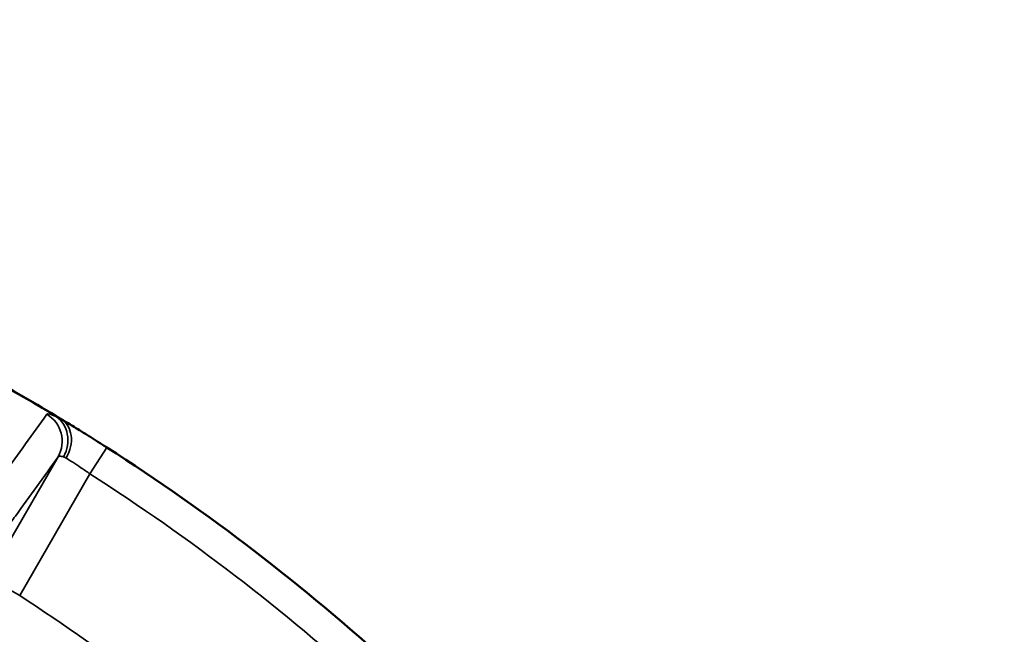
# Model space of a CAD drawing. Header units: millimetres. Extents: x 40 to 2195, y 40 to 1687.
# Tile 125 of 185: x 968 to 1009, y 1478 to 1504. Entities that reach past the tile are written whole.
import ezdxf

# ---------------------------------------------------------------- set-up
doc = ezdxf.new("R2010")
doc.units = ezdxf.units.MM
doc.header["$LTSCALE"] = 8
for name, color, linetype, lineweight in [('Dimension (ISO)', 7, 'Continuous', 25), ('Visible (ISO)', 7, 'Continuous', 50), ('Visible Narrow (ISO)', 7, 'Continuous', 35)]:
    doc.layers.add(name, color=color, linetype=linetype, lineweight=lineweight)
doc.styles.add('Note Text (ANSI)', font='tahoma.ttf')
doc.dimstyles.new('Default (ISO)', dxfattribs={"dimscale": 8, "dimtxt": 1, "dimasz": 2.5, "dimexe": 3.175, "dimexo": 0, "dimgap": 0.762, "dimtad": 1, "dimrnd": 1e-08, "dimzin": 0, "dimdsep": 46, "dimtxsty": 'Note Text (ANSI)', "dimcen": 0.09, "dimdle": 10, "dimclrd": 1, "dimclre": 1, "dimclrt": 1, "dimazin": 0, "dimtfac": 3.5052, "dimtmove": 0, "dimatfit": 3, "dimfxl": 1, "dimtolj": 1, "dimtzin": 0, "dimlwd": -1, "dimlwe": -1, "dimarcsym": 0})

# ---------------------------------------------------------------- blocks, each defined once
blk = doc.blocks.new('_DotSmall')
at = {"color": 0, "linetype": 'ByBlock', "const_width": 0.5}
blk.add_lwpolyline([(-0.0625, 0, 1), (0.0625, 0, 1)], format="xyb", close=True, dxfattribs=at)
blk = doc.blocks.new('*D19')
at = {"layer": 'Defpoints', "color": 0, "transparency": 16777216}
for p in [(963.956, 1581.536), (923.956, 1411.827), (963.956, 1411.827)]:
    blk.add_point(p, dxfattribs=at)
at = {"layer": 'Dimension (ISO)', "color": 1, "transparency": 16777216}
for p, q in [((923.956, 1411.827), (923.956, 1606.936)), ((963.956, 1411.827), (963.956, 1606.936)), ((923.956, 1581.536), (903.956, 1581.536)), ((923.956, 1581.536), (963.956, 1581.536)), ((963.956, 1581.536), (1115.63, 1581.536))]:
    blk.add_line(p, q, dxfattribs=at)
at = {"layer": 'Dimension (ISO)', "color": 1, "transparency": 16777216, "xscale": 20, "yscale": 20, "zscale": 20}
blk.add_blockref('_DotSmall', (923.956, 1581.536), dxfattribs=at)
at = {"layer": 'Dimension (ISO)', "color": 1, "transparency": 16777216, "xscale": 20, "yscale": 20, "zscale": 20, "rotation": 180}
blk.add_blockref('_DotSmall', (963.956, 1581.536), dxfattribs=at)
at = {"layer": 'Dimension (ISO)', "color": 1, "transparency": 16777216, "insert": (1010.052, 1598.098), "char_height": 8, "attachment_point": 1, "style": 'Note Text (ANSI)'}
blk.add_mtext('\\A1;40.00 mm [1.575 in]', dxfattribs=at)
blk = doc.blocks.new('*D20')
at = {"layer": 'Defpoints', "color": 0, "transparency": 16777216}
for p in [(1027.956, 1535.25), (1027.956, 1429.327), (963.956, 1411.827)]:
    blk.add_point(p, dxfattribs=at)
at = {"layer": 'Dimension (ISO)', "color": 1, "transparency": 16777216}
for p, q in [((963.956, 1411.827), (963.956, 1560.65)), ((1027.956, 1429.327), (1027.956, 1560.65)), ((963.956, 1535.25), (1007.956, 1535.25)), ((1027.956, 1535.25), (1159.388, 1535.25))]:
    blk.add_line(p, q, dxfattribs=at)
blk.add_solid([(1007.956, 1538.584), (1007.956, 1531.917), (1027.956, 1535.25)], dxfattribs=at)
at = {"layer": 'Dimension (ISO)', "color": 1, "transparency": 16777216, "xscale": 20, "yscale": 20, "zscale": 20, "rotation": 180}
blk.add_blockref('_DotSmall', (963.956, 1535.25), dxfattribs=at)
at = {"layer": 'Dimension (ISO)', "color": 1, "transparency": 16777216, "insert": (1054.052, 1551.812), "char_height": 8, "attachment_point": 1, "style": 'Note Text (ANSI)'}
blk.add_mtext('\\A1;64.00 mm [2.520 in]', dxfattribs=at)

msp = doc.modelspace()

# ---------------------------------------------------------------- linework, layer by layer
at = {"layer": 'Visible (ISO)'}
for radius, start, end in [(88, 58.82664, 61.17336), (75, 48.2485, 166.5066), (74.974, 48.44102, 166.5018), (88, 47.63572, 57.36428)]:
    msp.add_arc((923.956, 1411.827), radius, start, end, dxfattribs=at)
for points in [[(969.597, 1487.067), (969.566, 1487.085), (969.537, 1487.103), (969.508, 1487.121)], [(969.597, 1487.067), (969.732, 1486.985), (969.887, 1486.89), (970.056, 1486.786)], [(970.703, 1486.385), (970.926, 1486.245), (971.161, 1486.096), (971.394, 1485.947)], [(971.414, 1485.934), (971.407, 1485.938), (971.4, 1485.943), (971.393, 1485.947)]]:
    msp.add_open_spline(points, degree=3, dxfattribs=at)
msp.add_open_spline([(970.703, 1486.385), (970.699, 1486.387), (970.472, 1486.53), (970.251, 1486.666), (970.056, 1486.786)], degree=3, knots=[0.3285713, 0.3285713, 0.3285713, 0.3285713, 0.3333333, 0.6564667, 0.6564667, 0.6564667, 0.6564667], dxfattribs=at)
at = {"layer": 'Visible Narrow (ISO)'}
for p, q in [((970.713, 1484.839), (971.414, 1485.934)), ((966.499, 1480.54), (969.39, 1485.546)), ((967.798, 1479.79), (970.713, 1484.839)), ((967.798, 1479.79), (966.499, 1480.54))]:
    msp.add_line(p, q, dxfattribs=at)
for radius, start, end in [(87.981, 58.96887, 61.03113), (74.75, 49.44234, 130.55766), (72.751, 49.54382, 130.45618), (86.7, 47.63572, 57.36428), (80.876, 47.82566, 57.17434)]:
    msp.add_arc((923.956, 1411.827), radius, start, end, dxfattribs=at)
for centre, major_axis, ratio, start_param, end_param in [((968.264, 1486.196), (1.055, -0.759), 0.996203, 0.100398, 1.656776), ((968.644, 1486.107), (0.495, 1.202), 0.864872, 4.597578, 6.109722), ((968.835, 1486.008), (0.673, 1.112), 0.789781, 4.728561, 6.283186)]:
    msp.add_ellipse(centre, major_axis=major_axis, ratio=ratio, start_param=start_param, end_param=end_param, dxfattribs=at)
for points, knots in [([(968.927, 1487.308), (968.333, 1486.485), (967.743, 1485.668), (967.157, 1484.855), (966.571, 1484.043), (965.989, 1483.236), (965.41, 1482.433), (964.831, 1481.631), (964.256, 1480.834), (963.684, 1480.042)], [0, 0, 0, 0, 0.333333, 0.333333, 0.333333, 0.666667, 0.666667, 0.666667, 1, 1, 1, 1]), ([(969.508, 1487.121), (969.473, 1487.142), (969.439, 1487.16), (969.407, 1487.176), (969.374, 1487.193), (969.342, 1487.206), (969.311, 1487.217)], [0.0000021, 0.0000021, 0.0000021, 0.0000021, 0.5, 0.5, 0.5, 1, 1, 1, 1]), ([(969.39, 1485.546), (968.797, 1484.722), (968.208, 1483.904), (967.623, 1483.091), (967.559, 1483.001), (967.494, 1482.911), (967.43, 1482.821), (966.91, 1482.099), (966.394, 1481.381), (965.88, 1480.667), (965.741, 1480.473), (965.602, 1480.281), (965.464, 1480.088), (965.026, 1479.48), (964.591, 1478.875), (964.158, 1478.273)], [0, 0, 0, 0, 0.333333, 0.333333, 0.333333, 0.370178, 0.370178, 0.370178, 0.666667, 0.666667, 0.666667, 0.746881, 0.746881, 0.746881, 1, 1, 1, 1]), ([(969.619, 1485.544), (969.556, 1485.562), (969.452, 1485.581), (969.401, 1485.563), (969.39, 1485.546)], [0.0000067, 0.0000067, 0.0000067, 0.0000067, 0.5, 1, 1, 1, 1]), ([(969.724, 1485.495), (969.718, 1485.499), (969.712, 1485.503), (969.705, 1485.506), (969.694, 1485.513), (969.682, 1485.519), (969.671, 1485.525), (969.653, 1485.533), (969.636, 1485.539), (969.619, 1485.544)], [0, 0, 0, 0, 0.1728822, 0.1728822, 0.1728822, 0.5, 0.5, 0.5, 0.9989508, 0.9989508, 0.9989508, 0.9989508]), ([(970.713, 1484.839), (970.587, 1484.927), (970.335, 1485.099), (969.989, 1485.327), (969.802, 1485.446), (969.724, 1485.495)], [0, 0, 0, 0, 0.3333333, 0.6666667, 0.9999978, 0.9999978, 0.9999978, 0.9999978])]:
    msp.add_open_spline(points, degree=3, knots=knots, dxfattribs=at)
msp.add_open_spline([(969.311, 1487.217), (969.197, 1487.265), (969.02, 1487.326), (968.939, 1487.326), (968.927, 1487.308)], degree=3, dxfattribs=at)

# ---------------------------------------------------------------- dimensions: what is measured, and where the dimension line sits
at = {"layer": 'Dimension (ISO)', "color": 1, "true_color": 0xff0000}
for base, p1, p2, text, override, picture, middle in [((963.956, 1581.536), (923.956, 1411.827), (963.956, 1411.827), '<> mm [1.575 in]', {"dimgap": 0.762, "dimdec": 2, "dimpost": '', "dimblk1": 'DotSmall', "dimblk2": 'DotSmall', "dimsah": 1, "dimdle": 0, "dimtol": 0, "dimlim": 0, "dimtp": 0, "dimtm": 0, "dimtdec": 2, "dimtofl": 1, "dimatfit": 1}, '*D19', (1059.793, 1581.536)), ((1027.956, 1535.25), (963.956, 1411.827), (1027.956, 1429.327), '<> mm [2.520 in]', {"dimgap": 0.762, "dimdec": 2, "dimpost": '', "dimblk1": 'DotSmall', "dimsah": 1, "dimdle": 0, "dimtol": 0, "dimlim": 0, "dimtp": 0, "dimtm": 0, "dimtdec": 2, "dimtofl": 0, "dimatfit": 2}, '*D20', (1103.672, 1535.25))]:
    dim = msp.add_linear_dim(base=base, p1=p1, p2=p2, angle=180, text=text, dimstyle='Default (ISO)', override=override, dxfattribs=at)
    dim.commit()
    dim.dimension.update_dxf_attribs({"geometry": picture, "text_midpoint": middle, "dimtype": 160})

doc.saveas('drawing.dxf')
